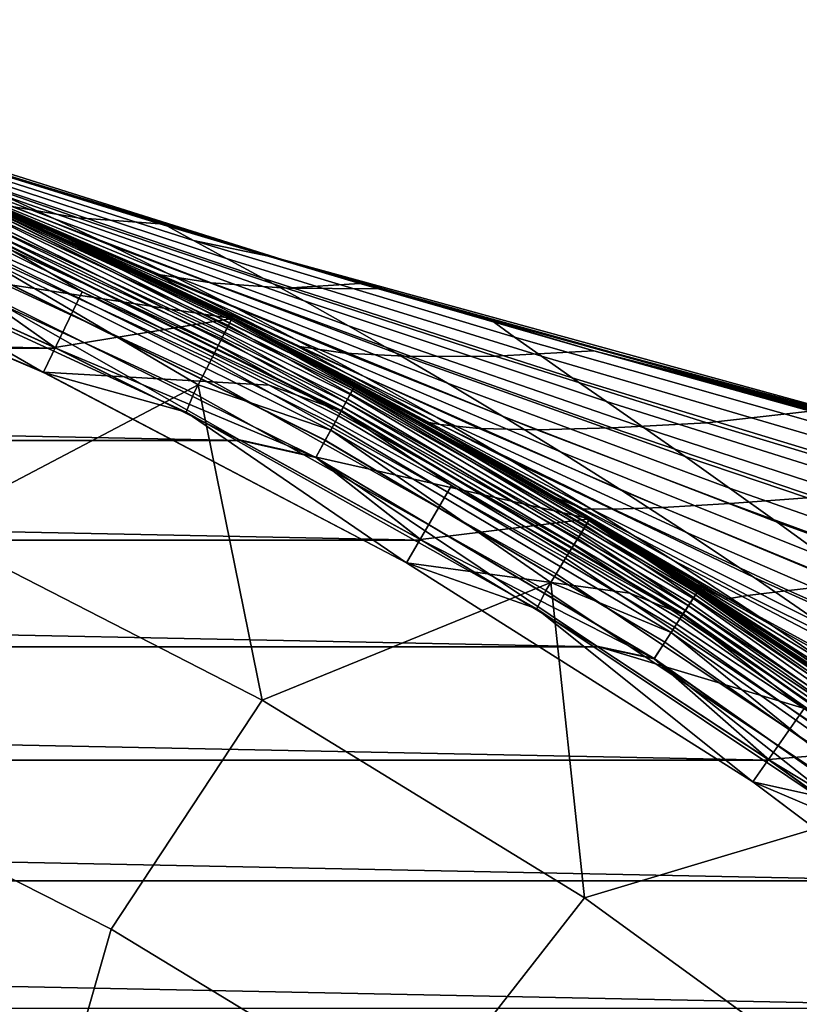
# Model space of a CAD drawing. Header units: metres. Extents: x -25 to 167, y -25 to 25.
# Tile 75 of 135: x 10.33 to 14.07, y 18.99 to 23.7. Entities that reach past the tile are written whole.
import ezdxf

# ---------------------------------------------------------------- set-up
doc = ezdxf.new("R2010")
doc.units = ezdxf.units.M
doc.layers.add('solid_12_061_372_XXX', color=7, linetype='CONTINUOUS')

msp = doc.modelspace()

# ---------------------------------------------------------------- linework, layer by layer
at = {"layer": 'solid_12_061_372_XXX'}
for points in [[(11.589143, 22.557209, 56.962173), (7.943431, 23.70447, 55.916973), (7.942573, 23.704758, 63.38419), (9.991951, 23.041945, 71.382515)], [(9.462195, 23.20849, 56.343185), (7.943431, 23.70447, 55.916973), (11.589143, 22.557209, 56.962173)], [(10.255836, 22.863947, 48.791027), (10.500285, 22.751442, 47.013058), (9.080072, 23.292751, 46.601227), (8.857571, 23.378269, 48.083965)], [(10.762718, 22.626934, 45.279282), (9.315799, 23.19948, 45.143978), (9.080072, 23.292751, 46.601227), (10.500285, 22.751442, 47.013058)], [(10.611513, 22.756182, 72.897774), (9.617282, 23.104759, 72.658722), (9.164354, 23.259722, 73.508316), (10.295562, 22.809858, 74.127754)], [(11.042755, 22.489742, 43.589691), (9.564843, 23.097918, 43.710884), (9.315799, 23.19948, 45.143978), (10.762718, 22.626934, 45.279282)], [(9.462195, 23.20849, 56.343185), (11.589143, 22.557209, 56.962173), (11.023142, 22.725513, 56.78355)], [(9.462195, 23.20849, 56.343185), (11.023142, 22.725513, 56.78355), (11.164761, 22.648603, 54.895077), (9.634177, 23.136204, 54.390141)], [(9.60406, 22.539095), (8.689127, 22.90707), (9.567097, 23.096985), (11.349804, 22.275143)], [(11.34897, 22.27359, 100.201744), (9.566419, 23.09536, 100.201744), (9.524645, 22.994547, 112.706161), (11.29941, 22.176371, 112.706161)], [(9.563453, 23.088219, 99.09697), (11.345453, 22.266705, 99.09697), (11.349764, 22.275162, 99), (9.567086, 23.096989, 99)], [(11.340018, 22.339191, 41.944283), (9.827353, 22.987455, 42.300751), (9.564843, 23.097918, 43.710884), (11.042755, 22.489742, 43.589691)], [(10.223363, 22.805111, 100.149643), (9.566419, 23.09536, 100.201744), (11.34897, 22.27359, 100.201744)], [(9.567086, 23.096989, 99), (11.349764, 22.275162, 99), (10.40833, 22.730303, 76.041977), (9.784621, 23.005676, 74.792435)], [(11.349763, 22.275164, -99.5), (9.567086, 23.096989, -99.5), (9.567086, 23.096989, -0.5), (11.349763, 22.275164, -0.5)], [(10.222833, 22.803928, -0.403033), (11.349763, 22.275164, -0.5), (9.567086, 23.096989, -0.5)], [(10.222786, 22.803823, -99.597542), (9.567086, 23.096989, -99.5), (11.349763, 22.275164, -99.5)], [(11.690873, 22.098043, 34.278442), (11.349804, 22.275143), (9.567097, 23.096985), (11.344892, 22.277645, 35.564861)], [(11.013797, 22.443178, 36.871738), (11.344892, 22.277645, 35.564861), (9.567097, 23.096985)], [(10.696624, 22.596067, 38.198689), (11.013797, 22.443178, 36.871738), (9.567097, 23.096985)], [(10.393106, 22.737267, 39.545624), (10.696624, 22.596067, 38.198689), (9.567097, 23.096985)], [(10.103414, 22.867466, 40.91264), (10.393106, 22.737267, 39.545624), (9.567097, 23.096985)], [(9.617282, 23.104759, 72.658722), (10.611513, 22.756182, 72.897774), (11.003919, 22.728037, 71.72876), (9.963392, 23.049208, 71.42881)], [(9.634177, 23.136204, 54.390141), (11.164761, 22.648603, 54.895077), (11.323208, 22.562424, 53.048645), (9.822404, 23.055649, 52.479565)], [(11.332569, 22.241419, 99.190887), (9.552592, 23.061998, 99.190887), (9.534923, 23.019339, 99.277458), (11.311605, 22.200277, 99.277458)], [(11.345453, 22.266705, 99.09697), (9.563453, 23.088219, 99.09697), (9.552592, 23.061998, 99.190887), (11.332569, 22.241419, 99.190887)], [(9.822404, 23.055649, 52.479565), (11.323208, 22.562424, 53.048645), (11.49988, 22.465872, 51.245197), (10.02975, 22.965122, 50.613194)], [(9.963392, 23.049208, 71.42881), (11.003919, 22.728037, 71.72876), (9.991951, 23.041945, 71.382515)], [(11.311605, 22.200277, 99.277458), (9.534923, 23.019339, 99.277458), (9.511123, 22.961882, 99.353348), (11.283372, 22.144863, 99.353348)], [(10.977212, 22.489054, 75.548172), (9.784621, 23.005676, 74.792435), (10.40833, 22.730303, 76.041977)], [(11.249435, 22.444542, 74.309029), (10.295562, 22.809858, 74.127754), (9.784621, 23.005676, 74.792435), (10.977212, 22.489054, 75.548172)], [(11.960588, 22.442415, 72.004265), (12.061365, 22.42013, 71.917885), (11.589143, 22.557209, 56.962173), (9.991951, 23.041945, 71.382515)], [(11.003919, 22.728037, 71.72876), (11.960588, 22.442415, 72.004265), (9.991951, 23.041945, 71.382515)], [(11.283372, 22.144863, 99.353348), (9.511123, 22.961882, 99.353348), (9.48211, 22.89184, 99.415627), (11.248953, 22.077314, 99.415627)], [(10.174326, 22.695724, 112.919861), (11.29941, 22.176371, 112.706161), (9.524645, 22.994547, 112.706161)], [(11.340018, 22.339191, 41.944283), (10.103414, 22.867466, 40.91264), (9.827353, 22.987455, 42.300751)], [(10.02975, 22.965122, 50.613194), (11.49988, 22.465872, 51.245197), (11.69441, 22.358368, 49.48473), (10.255836, 22.863947, 48.791027)], [(11.248953, 22.077314, 99.415627), (9.48211, 22.89184, 99.415627), (9.449002, 22.811909, 99.461899), (11.209676, 22.000227, 99.461899)], [(11.340018, 22.339191, 41.944283), (11.654128, 22.174603, 40.343048), (10.393106, 22.737267, 39.545624), (10.103414, 22.867466, 40.91264)], [(10.255836, 22.863947, 48.791027), (11.69441, 22.358368, 49.48473), (11.906432, 22.239334, 47.767239), (10.500285, 22.751442, 47.013058)], [(10.447326, 22.016775, 100), (8.640463, 22.787071, 100), (9.719328, 22.813776, 100), (10.632118, 22.402784, 100)], [(11.209676, 22.000227, 99.461899), (9.449002, 22.811909, 99.461899), (9.413073, 22.725168, 99.490395), (11.167052, 21.916573, 99.490395)], [(10.165392, 22.675795, 100.006836), (10.632118, 22.402784, 100), (9.719328, 22.813776, 100)], [(8.640463, 22.787071, 100), (10.447326, 22.016775, 100), (10.447506, 22.016687, 99.5), (8.640592, 22.787025, 99.5)], [(8.640592, 22.787025, 99.5), (10.447506, 22.016687, 99.5), (9.381563, 22.632635, 99.5)], [(10.123266, 22.581825, 113.330261), (9.43014, 22.766394, 113.5177), (9.884438, 21.27244, 115.189415), (11.187297, 21.956335, 113.5177)], [(11.902688, 21.888683, -99.777946), (10.192201, 22.735598, -99.777946), (10.211131, 22.777826, -99.691429), (11.924795, 21.929337, -99.691429)], [(11.924903, 21.929535, -0.309112), (10.211224, 22.778032, -0.309112), (10.192335, 22.735897, -0.222541), (11.902844, 21.888969, -0.222541)], [(11.914433, 21.91028, 100.05912), (10.202258, 22.758032, 100.05912), (10.215264, 22.787045, 100.100967), (11.929622, 21.938211, 100.100967)], [(11.924795, 21.929337, -99.691429), (10.211131, 22.777826, -99.691429), (10.222786, 22.803823, -99.597542), (11.938406, 21.954367, -99.597542)], [(11.93846, 21.954466, -0.403033), (10.222833, 22.803928, -0.403033), (10.211224, 22.778032, -0.309112), (11.924903, 21.929535, -0.309112)], [(11.929622, 21.938211, 100.100967), (10.215264, 22.787045, 100.100967), (10.223363, 22.805111, 100.149643), (11.93908, 21.955606, 100.149643)], [(11.938406, 21.954367, -99.597542), (10.222786, 22.803823, -99.597542), (11.349763, 22.275164, -99.5)], [(11.93846, 21.954466, -0.403033), (11.349763, 22.275164, -0.5), (10.222833, 22.803928, -0.403033)], [(11.93908, 21.955606, 100.149643), (10.223363, 22.805111, 100.149643), (11.34897, 22.27359, 100.201744)], [(10.295562, 22.809858, 74.127754), (11.249435, 22.444542, 74.309029), (11.608585, 22.419254, 73.133171), (10.611513, 22.756182, 72.897774)], [(9.413073, 22.725168, 99.490395), (9.381563, 22.632635, 99.5), (11.129488, 21.826233, 99.5), (11.167052, 21.916573, 99.490395)], [(11.87138, 21.831106, 100.006836), (10.165392, 22.675795, 100.006836), (10.185242, 22.720076, 100.027008), (11.894561, 21.873737, 100.027008)], [(11.872935, 21.833967, -99.85376), (10.166724, 22.678768, -99.85376), (10.192201, 22.735598, -99.777946), (11.902688, 21.888683, -99.777946)], [(11.902844, 21.888969, -0.222541), (10.192335, 22.735897, -0.222541), (10.166894, 22.679148, -0.146655), (11.873135, 21.834333, -0.146655)], [(11.894561, 21.873737, 100.027008), (10.185242, 22.720076, 100.027008), (10.202258, 22.758032, 100.05912), (11.914433, 21.91028, 100.05912)], [(11.984706, 21.995298, 38.785984), (10.696624, 22.596067, 38.198689), (10.393106, 22.737267, 39.545624), (11.654128, 22.174603, 40.343048)], [(11.349764, 22.275162, 99), (11.032926, 22.433781, 77.252892), (10.40833, 22.730303, 76.041977)], [(10.977212, 22.489054, 75.548172), (10.40833, 22.730303, 76.041977), (11.032926, 22.433781, 77.252892), (11.660979, 22.141554, 76.919975)], [(10.500285, 22.751442, 47.013058), (11.906432, 22.239334, 47.767239), (12.13558, 22.108191, 46.092724), (10.762718, 22.626934, 45.279282)], [(10.611513, 22.756182, 72.897774), (11.608585, 22.419254, 73.133171), (11.960588, 22.442415, 72.004265), (11.003919, 22.728037, 71.72876)], [(11.023142, 22.725513, 56.78355), (11.589143, 22.557209, 56.962173), (11.561659, 22.565125, 56.936054)], [(11.164761, 22.648603, 54.895077), (11.023142, 22.725513, 56.78355), (11.561659, 22.565125, 56.936054)], [(11.836683, 21.767302, -99.915955), (10.135681, 22.60952, -99.915955), (10.166724, 22.678768, -99.85376), (11.872935, 21.833967, -99.85376)], [(11.873135, 21.834333, -0.146655), (10.166894, 22.679148, -0.146655), (10.135881, 22.609968, -0.084374), (11.836917, 21.767731, -0.084374)], [(11.881813, 21.850294, 112.919861), (10.174326, 22.695724, 112.919861), (10.154828, 22.652231, 113.129547), (11.859043, 21.80842, 113.129547)], [(11.87138, 21.831106, 100.006836), (10.632118, 22.402784, 100), (10.165392, 22.675795, 100.006836)], [(11.881813, 21.850294, 112.919861), (11.29941, 22.176371, 112.706161), (10.174326, 22.695724, 112.919861)], [(10.447506, 22.016687, 99.5), (11.129488, 21.826233, 99.5), (9.381563, 22.632635, 99.5)], [(11.859043, 21.80842, 113.129547), (10.154828, 22.652231, 113.129547), (10.123266, 22.581825, 113.330261), (11.822184, 21.740639, 113.330261)], [(10.762718, 22.626934, 45.279282), (12.13558, 22.108191, 46.092724), (12.381487, 21.964359, 44.461174), (11.042755, 22.489742, 43.589691)], [(11.561659, 22.565125, 56.936054), (12.589005, 22.26795, 57.227715), (12.702215, 22.185492, 55.40498), (11.164761, 22.648603, 54.895077)], [(11.164761, 22.648603, 54.895077), (12.702215, 22.185492, 55.40498), (12.83136, 22.09337, 53.623363), (11.323208, 22.562424, 53.048645)], [(11.795326, 21.691248, -99.962128), (10.100268, 22.530525, -99.962128), (10.135681, 22.60952, -99.915955), (11.836683, 21.767302, -99.915955)], [(11.836917, 21.767731, -0.084374), (10.135881, 22.609968, -0.084374), (10.100491, 22.531021, -0.038098), (11.795587, 21.691727, -0.038098)], [(11.822184, 21.740639, 113.330261), (10.123266, 22.581825, 113.330261), (11.187297, 21.956335, 113.5177)], [(12.331373, 21.800604, 37.273083), (11.013797, 22.443178, 36.871738), (10.696624, 22.596067, 38.198689), (11.984706, 21.995298, 38.785984)], [(-10.505965, 22.13295, -100), (-9.608358, 22.537264, -100), (10.505964, 22.13295, -100)], [(-9.608358, 22.537264, -100), (9.608358, 22.537264, -100), (10.505964, 22.13295, -100)], [(10.501328, 22.135149), (9.60406, 22.539095), (11.349804, 22.275143)], [(10.062084, 22.445349, -0.009607), (9.60406, 22.539095), (10.501328, 22.135149)], [(10.061848, 22.444822, -99.990509), (10.505964, 22.13295, -100), (9.608358, 22.537264, -100)], [(11.750459, 21.608738, -99.990509), (10.061848, 22.444822, -99.990509), (10.100268, 22.530525, -99.962128), (11.795326, 21.691248, -99.962128)], [(11.795587, 21.691727, -0.038098), (10.100491, 22.531021, -0.038098), (10.062084, 22.445349, -0.009607), (11.750735, 21.609245, -0.009607)], [(11.323208, 22.562424, 53.048645), (12.83136, 22.09337, 53.623363), (12.977905, 21.990582, 51.883507), (11.49988, 22.465872, 51.245197)], [(11.561659, 22.565125, 56.936054), (11.589143, 22.557209, 56.962173), (12.589005, 22.26795, 57.227715)], [(15.295019, 21.540649, 58.037403), (11.589143, 22.557209, 56.962173), (12.061365, 22.42013, 71.917885), (14.143247, 21.841734, 72.453468)], [(12.589005, 22.26795, 57.227715), (11.589143, 22.557209, 56.962173), (15.295019, 21.540649, 58.037403)], [(10.977212, 22.489054, 75.548172), (11.890194, 22.10873, 75.673187), (12.207162, 22.091904, 74.485123), (11.249435, 22.444542, 74.309029)], [(10.977212, 22.489054, 75.548172), (11.660979, 22.141554, 76.919975), (11.890194, 22.10873, 75.673187)], [(11.042755, 22.489742, 43.589691), (12.381487, 21.964359, 44.461174), (12.643787, 21.807259, 42.872581), (11.340018, 22.339191, 41.944283)], [(11.750459, 21.608738, -99.990509), (10.505964, 22.13295, -100), (10.061848, 22.444822, -99.990509)], [(10.062084, 22.445349, -0.009607), (10.501328, 22.135149), (11.384912, 21.693634)], [(11.750735, 21.609245, -0.009607), (10.062084, 22.445349, -0.009607), (11.384912, 21.693634)], [(12.693718, 21.589815, 35.804344), (11.344892, 22.277645, 35.564861), (11.013797, 22.443178, 36.871738), (12.331373, 21.800604, 37.273083)], [(11.249435, 22.444542, 74.309029), (12.207162, 22.091904, 74.485123), (12.609401, 22.093735, 73.366417), (11.608585, 22.419254, 73.133171)], [(11.49988, 22.465872, 51.245197), (12.977905, 21.990582, 51.883507), (13.141501, 21.87664, 50.185402), (11.69441, 22.358368, 49.48473)], [(11.608585, 22.419254, 73.133171), (12.049928, 22.416216, 72.029938), (11.960588, 22.442415, 72.004265)], [(11.960588, 22.442415, 72.004265), (12.049928, 22.416216, 72.029938), (12.061365, 22.42013, 71.917885)], [(10.447326, 22.016775, 100), (10.632118, 22.402784, 100), (11.527278, 21.955898, 100)], [(11.87138, 21.831106, 100.006836), (11.527278, 21.955898, 100), (10.632118, 22.402784, 100)], [(11.349764, 22.275162, 99), (11.655815, 22.116554, 78.42205), (11.032926, 22.433781, 77.252892)], [(11.660979, 22.141554, 76.919975), (11.032926, 22.433781, 77.252892), (11.655815, 22.116554, 78.42205), (12.345609, 21.766567, 78.243187)], [(11.608585, 22.419254, 73.133171), (12.609401, 22.093735, 73.366417), (13.081017, 22.119556, 72.326126), (12.049928, 22.416216, 72.029938)], [(12.049928, 22.416216, 72.029938), (13.081017, 22.119556, 72.326126), (12.061365, 22.42013, 71.917885)], [(13.081017, 22.119556, 72.326126), (14.143247, 21.841734, 72.453468), (12.061365, 22.42013, 71.917885)], [(11.69441, 22.358368, 49.48473), (13.141501, 21.87664, 50.185402), (13.321798, 21.751053, 48.529037), (11.906432, 22.239334, 47.767239)], [(11.340018, 22.339191, 41.944283), (12.643787, 21.807259, 42.872581), (12.922114, 21.636312, 41.32695), (11.654128, 22.174603, 40.343048)], [(11.384912, 21.693634), (10.501328, 22.135149), (11.349804, 22.275143), (13.062531, 21.315962)], [(13.061553, 21.314497, 100.201744), (11.34897, 22.27359, 100.201744), (11.29941, 22.176371, 112.706161), (13.004515, 21.221466, 112.706161)], [(13.057504, 21.307911, 99.09697), (11.345453, 22.266705, 99.09697), (11.332569, 22.241419, 99.190887), (13.042676, 21.283712, 99.190887)], [(13.071042, 21.362047, 34.379772), (11.690873, 22.098043, 34.278442), (11.344892, 22.277645, 35.564861), (12.693718, 21.589815, 35.804344)], [(11.345453, 22.266705, 99.09697), (13.057504, 21.307911, 99.09697), (13.062466, 21.316004, 99), (11.349764, 22.275162, 99)], [(11.93908, 21.955606, 100.149643), (11.34897, 22.27359, 100.201744), (13.061553, 21.314497, 100.201744)], [(13.062464, 21.316004, -99.5), (11.349763, 22.275164, -99.5), (11.349763, 22.275164, -0.5), (13.062464, 21.316004, -0.5)], [(11.93846, 21.954466, -0.403033), (13.062464, 21.316004, -0.5), (11.349763, 22.275164, -0.5)], [(11.938406, 21.954367, -99.597542), (11.349763, 22.275164, -99.5), (13.062464, 21.316004, -99.5)], [(11.349764, 22.275162, 99), (13.062466, 21.316004, 99), (12.274475, 21.779285, 79.546761), (11.655815, 22.116554, 78.42205)], [(13.22436, 21.215944, 29.364616), (13.062531, 21.315962), (11.349804, 22.275143), (12.82121, 21.461979, 30.551424)], [(12.429828, 21.690998, 31.769653), (12.82121, 21.461979, 30.551424), (11.349804, 22.275143)], [(12.05272, 21.902784, 33.012783), (12.429828, 21.690998, 31.769653), (11.349804, 22.275143)], [(11.690873, 22.098043, 34.278442), (12.05272, 21.902784, 33.012783), (11.349804, 22.275143)], [(12.589005, 22.26795, 57.227715), (15.295019, 21.540649, 58.037403), (14.161161, 21.835342, 57.675011)], [(12.589005, 22.26795, 57.227715), (14.161161, 21.835342, 57.675011), (14.24654, 21.746971, 55.918922), (12.702215, 22.185492, 55.40498)], [(13.01855, 21.244343, 99.277458), (11.311605, 22.200277, 99.277458), (11.283372, 22.144863, 99.353348), (12.986054, 21.191315, 99.353348)], [(13.042676, 21.283712, 99.190887), (11.332569, 22.241419, 99.190887), (11.311605, 22.200277, 99.277458), (13.01855, 21.244343, 99.277458)], [(11.906432, 22.239334, 47.767239), (13.321798, 21.751053, 48.529037), (13.518445, 21.613333, 46.91441), (12.13558, 22.108191, 46.092724)], [(11.881813, 21.850294, 112.919861), (13.004515, 21.221466, 112.706161), (11.29941, 22.176371, 112.706161)], [(11.654128, 22.174603, 40.343048), (12.922114, 21.636312, 41.32695), (13.216101, 21.450939, 39.824268), (11.984706, 21.995298, 38.785984)], [(12.702215, 22.185492, 55.40498), (14.24654, 21.746971, 55.918922), (14.347116, 21.648613, 54.202724), (12.83136, 22.09337, 53.623363)], [(-11.389866, 21.691034, -100), (-10.505965, 22.13295, -100), (11.389865, 21.691034, -100)], [(-10.505965, 22.13295, -100), (10.505964, 22.13295, -100), (11.389865, 21.691034, -100)], [(11.750459, 21.608738, -99.990509), (11.389865, 21.691034, -100), (10.505964, 22.13295, -100)], [(12.986054, 21.191315, 99.353348), (11.283372, 22.144863, 99.353348), (11.248953, 22.077314, 99.415627), (12.946443, 21.126675, 99.415627)], [(12.345609, 21.766567, 78.243187), (11.655815, 22.116554, 78.42205), (12.274475, 21.779285, 79.546761)], [(11.660979, 22.141554, 76.919975), (12.532627, 21.748034, 76.990273), (12.808142, 21.742054, 75.791634), (11.890194, 22.10873, 75.673187)], [(11.660979, 22.141554, 76.919975), (12.345609, 21.766567, 78.243187), (12.532627, 21.748034, 76.990273)], [(11.890194, 22.10873, 75.673187), (12.808142, 21.742054, 75.791634), (13.169908, 21.751637, 74.657799), (12.207162, 22.091904, 74.485123)], [(12.13558, 22.108191, 46.092724), (13.518445, 21.613333, 46.91441), (13.731092, 21.46299, 45.341507), (12.381487, 21.964359, 44.461174)], [(12.609401, 22.093735, 73.366417), (13.622397, 21.775299, 73.610649), (14.118519, 21.831308, 72.624962), (13.081017, 22.119556, 72.326126)], [(16.61965, 21.202354, 73.232788), (14.143247, 21.841734, 72.453468), (13.081017, 22.119556, 72.326126)], [(13.081017, 22.119556, 72.326126), (15.175613, 21.547817, 72.930107), (16.14517, 21.296965, 73.208626)], [(16.61965, 21.202354, 73.232788), (13.081017, 22.119556, 72.326126), (16.14517, 21.296965, 73.208626)], [(13.081017, 22.119556, 72.326126), (14.118519, 21.831308, 72.624962), (15.175613, 21.547817, 72.930107)], [(12.946443, 21.126675, 99.415627), (11.248953, 22.077314, 99.415627), (11.209676, 22.000227, 99.461899), (12.901238, 21.052908, 99.461899)], [(13.462502, 21.116314, 32.999378), (12.05272, 21.902784, 33.012783), (11.690873, 22.098043, 34.278442), (13.071042, 21.362047, 34.379772)], [(12.207162, 22.091904, 74.485123), (13.169908, 21.751637, 74.657799), (13.622397, 21.775299, 73.610649), (12.609401, 22.093735, 73.366417)], [(12.83136, 22.09337, 53.623363), (14.347116, 21.648613, 54.202724), (14.464331, 21.539392, 52.52705), (12.977905, 21.990582, 51.883507)], [(10.447326, 22.016775, 100), (12.184972, 21.105375, 100), (12.185139, 21.105278, 99.5), (10.447506, 22.016687, 99.5)], [(12.184972, 21.105375, 100), (10.447326, 22.016775, 100), (11.527278, 21.955898, 100), (12.400416, 21.475166, 100)], [(10.447506, 22.016687, 99.5), (12.185139, 21.105278, 99.5), (11.129488, 21.826233, 99.5)], [(12.901238, 21.052908, 99.461899), (11.209676, 22.000227, 99.461899), (11.167052, 21.916573, 99.490395), (12.852182, 20.972855, 99.490395)], [(11.984706, 21.995298, 38.785984), (13.216101, 21.450939, 39.824268), (13.525382, 21.250561, 38.364532), (12.331373, 21.800604, 37.273083)], [(12.381487, 21.964359, 44.461174), (13.731092, 21.46299, 45.341507), (13.959391, 21.299534, 43.810322), (12.643787, 21.807259, 42.872581)], [(12.977905, 21.990582, 51.883507), (14.464331, 21.539392, 52.52705), (14.597852, 21.418905, 50.891888), (13.141501, 21.87664, 50.185402)], [(11.187297, 21.956335, 113.5177), (9.884438, 21.27244, 115.189415), (11.494477, 20.447392, 115.189415)], [(11.167052, 21.916573, 99.490395), (11.129488, 21.826233, 99.5), (12.808784, 20.885044, 99.5), (12.852182, 20.972855, 99.490395)], [(11.822184, 21.740639, 113.330261), (11.187297, 21.956335, 113.5177), (11.494477, 20.447392, 115.189415), (12.875484, 21.010906, 113.5177)], [(11.87138, 21.831106, 100.006836), (12.400416, 21.475166, 100), (11.527278, 21.955898, 100)], [(13.543325, 20.913315, -99.777946), (11.902688, 21.888683, -99.777946), (11.924795, 21.929337, -99.691429), (13.56848, 20.952158, -99.691429)], [(13.568603, 20.952347, -0.309112), (11.924903, 21.929535, -0.309112), (11.902844, 21.888969, -0.222541), (13.543504, 20.913589, -0.222541)], [(13.556689, 20.93395, 100.05912), (11.914433, 21.91028, 100.05912), (11.929622, 21.938211, 100.100967), (13.573972, 20.960638, 100.100967)], [(13.56848, 20.952158, -99.691429), (11.924795, 21.929337, -99.691429), (11.938406, 21.954367, -99.597542), (13.583966, 20.976072, -99.597542)], [(13.584029, 20.976168, -0.403033), (11.93846, 21.954466, -0.403033), (11.924903, 21.929535, -0.309112), (13.568603, 20.952347, -0.309112)], [(13.573972, 20.960638, 100.100967), (11.929622, 21.938211, 100.100967), (11.93908, 21.955606, 100.149643), (13.584733, 20.977255, 100.149643)], [(13.583966, 20.976072, -99.597542), (11.938406, 21.954367, -99.597542), (13.062464, 21.316004, -99.5)], [(13.584029, 20.976168, -0.403033), (13.062464, 21.316004, -0.5), (11.93846, 21.954466, -0.403033)], [(13.584733, 20.977255, 100.149643), (11.93908, 21.955606, 100.149643), (13.061553, 21.314497, 100.201744)], [(13.507702, 20.858305, 100.006836), (11.87138, 21.831106, 100.006836), (11.894561, 21.873737, 100.027008), (13.534079, 20.899036, 100.027008)], [(13.509472, 20.861038, -99.85376), (11.872935, 21.833967, -99.85376), (11.902688, 21.888683, -99.777946), (13.543325, 20.913315, -99.777946)], [(13.543504, 20.913589, -0.222541), (11.902844, 21.888969, -0.222541), (11.873135, 21.834333, -0.146655), (13.509698, 20.861387, -0.146655)], [(13.534079, 20.899036, 100.027008), (11.894561, 21.873737, 100.027008), (11.914433, 21.91028, 100.05912), (13.556689, 20.93395, 100.05912)], [(13.867251, 20.851635, 31.663176), (12.429828, 21.690998, 31.769653), (12.05272, 21.902784, 33.012783), (13.462502, 21.116314, 32.999378)], [(13.141501, 21.87664, 50.185402), (14.597852, 21.418905, 50.891888), (14.74735, 21.286741, 49.297218), (13.321798, 21.751053, 48.529037)], [(12.185139, 21.105278, 99.5), (12.808784, 20.885044, 99.5), (11.129488, 21.826233, 99.5)], [(13.468223, 20.797342, -99.915955), (11.836683, 21.767302, -99.915955), (11.872935, 21.833967, -99.85376), (13.509472, 20.861038, -99.85376)], [(13.509698, 20.861387, -0.146655), (11.873135, 21.834333, -0.146655), (11.836917, 21.767731, -0.084374), (13.468489, 20.797752, -0.084374)], [(13.519573, 20.876637, 112.919861), (11.881813, 21.850294, 112.919861), (11.859043, 21.80842, 113.129547), (13.493665, 20.83663, 113.129547)], [(13.507702, 20.858305, 100.006836), (12.400416, 21.475166, 100), (11.87138, 21.831106, 100.006836)], [(13.519573, 20.876637, 112.919861), (13.004515, 21.221466, 112.706161), (11.881813, 21.850294, 112.919861)], [(13.622397, 21.775299, 73.610649), (14.632392, 21.470346, 73.848709), (15.175613, 21.547817, 72.930107), (14.118519, 21.831308, 72.624962)], [(13.493665, 20.83663, 113.129547), (11.859043, 21.80842, 113.129547), (11.822184, 21.740639, 113.330261), (13.451725, 20.771868, 113.330261)], [(13.062466, 21.316004, 99), (12.886178, 21.423035, 80.62426), (12.274475, 21.779285, 79.546761)], [(13.029846, 21.363304, 79.517807), (12.274475, 21.779285, 79.546761), (12.886178, 21.423035, 80.62426)], [(13.175571, 21.361744, 78.260292), (12.345609, 21.766567, 78.243187), (12.274475, 21.779285, 79.546761), (13.029846, 21.363304, 79.517807)], [(12.331373, 21.800604, 37.273083), (13.525382, 21.250561, 38.364532), (13.849559, 21.034578, 36.947742), (12.693718, 21.589815, 35.804344)], [(12.643787, 21.807259, 42.872581), (13.959391, 21.299534, 43.810322), (14.202988, 21.122477, 42.320847), (12.922114, 21.636312, 41.32695)], [(13.169908, 21.751637, 74.657799), (14.146045, 21.419289, 74.839508), (14.632392, 21.470346, 73.848709), (13.622397, 21.775299, 73.610649)], [(13.421165, 20.724678, -99.962128), (11.795326, 21.691248, -99.962128), (11.836683, 21.767302, -99.915955), (13.468223, 20.797342, -99.915955)], [(13.468489, 20.797752, -0.084374), (11.836917, 21.767731, -0.084374), (11.795587, 21.691727, -0.038098), (13.421461, 20.725134, -0.038098)], [(13.451725, 20.771868, 113.330261), (11.822184, 21.740639, 113.330261), (12.875484, 21.010906, 113.5177)], [(12.345609, 21.766567, 78.243187), (13.175571, 21.361744, 78.260292), (13.410454, 21.369064, 77.052734), (12.532627, 21.748034, 76.990273)], [(12.532627, 21.748034, 76.990273), (13.410454, 21.369064, 77.052734), (13.732462, 21.388657, 75.905502), (12.808142, 21.742054, 75.791634)], [(12.808142, 21.742054, 75.791634), (13.732462, 21.388657, 75.905502), (14.146045, 21.419289, 74.839508), (13.169908, 21.751637, 74.657799)], [(13.321798, 21.751053, 48.529037), (14.74735, 21.286741, 49.297218), (14.912492, 21.142494, 47.743027), (13.518445, 21.613333, 46.91441)], [(-12.256263, 21.213615, -100), (-11.389866, 21.691034, -100), (12.256263, 21.213615, -100)], [(-11.389866, 21.691034, -100), (11.389865, 21.691034, -100), (12.256263, 21.213615, -100)], [(12.251018, 21.216644), (11.384912, 21.693634), (13.062531, 21.315962)], [(11.750735, 21.609245, -0.009607), (11.384912, 21.693634), (12.251018, 21.216644)], [(11.750459, 21.608738, -99.990509), (12.256263, 21.213615, -100), (11.389865, 21.691034, -100)], [(13.370113, 20.645844, -99.990509), (11.750459, 21.608738, -99.990509), (11.795326, 21.691248, -99.962128), (13.421165, 20.724678, -99.962128)], [(13.421461, 20.725134, -0.038098), (11.795587, 21.691727, -0.038098), (11.750735, 21.609245, -0.009607), (13.370427, 20.64633, -0.009607)], [(13.867251, 20.851635, 31.663176), (12.82121, 21.461979, 30.551424), (12.429828, 21.690998, 31.769653)], [(12.922114, 21.636312, 41.32695), (14.202988, 21.122477, 42.320847), (14.461535, 20.93133, 40.87307), (13.216101, 21.450939, 39.824268)], [(13.370113, 20.645844, -99.990509), (12.256263, 21.213615, -100), (11.750459, 21.608738, -99.990509)], [(11.750735, 21.609245, -0.009607), (12.251018, 21.216644), (13.095434, 20.706457)], [(13.370427, 20.64633, -0.009607), (11.750735, 21.609245, -0.009607), (13.095434, 20.706457)], [(12.693718, 21.589815, 35.804344), (13.849559, 21.034578, 36.947742), (14.187973, 20.802214, 35.573898), (13.071042, 21.362047, 34.379772)], [(13.518445, 21.613333, 46.91441), (14.912492, 21.142494, 47.743027), (15.09295, 20.985754, 46.229298), (13.731092, 21.46299, 45.341507)], [(12.184972, 21.105375, 100), (12.400416, 21.475166, 100), (13.25325, 20.959269, 100)], [(13.507702, 20.858305, 100.006836), (13.25325, 20.959269, 100), (12.400416, 21.475166, 100)], [(14.284447, 20.56702, 30.371176), (13.22436, 21.215944, 29.364616), (12.82121, 21.461979, 30.551424), (13.867251, 20.851635, 31.663176)], [(13.216101, 21.450939, 39.824268), (14.461535, 20.93133, 40.87307), (14.734681, 20.725601, 39.466988), (13.525382, 21.250561, 38.364532)], [(13.731092, 21.46299, 45.341507), (15.09295, 20.985754, 46.229298), (15.288391, 20.816116, 44.75602), (13.959391, 21.299534, 43.810322)], [(13.062466, 21.316004, 99), (13.487469, 21.04966, 81.651627), (12.886178, 21.423035, 80.62426)], [(13.712439, 20.930973, 80.743843), (12.886178, 21.423035, 80.62426), (13.487469, 21.04966, 81.651627)], [(13.817867, 20.94915, 79.483269), (13.029846, 21.363304, 79.517807), (12.886178, 21.423035, 80.62426), (13.712439, 20.930973, 80.743843)], [(13.732462, 21.388657, 75.905502), (14.67144, 21.043966, 76.026619), (15.121443, 21.101349, 75.01503), (14.146045, 21.419289, 74.839508)], [(13.029846, 21.363304, 79.517807), (13.817867, 20.94915, 79.483269), (14.013025, 20.972296, 78.268456), (13.175571, 21.361744, 78.260292)], [(13.071042, 21.362047, 34.379772), (14.187973, 20.802214, 35.573898), (14.539831, 20.552599, 34.243011), (13.462502, 21.116314, 32.999378)], [(13.175571, 21.361744, 78.260292), (14.013025, 20.972296, 78.268456), (14.296083, 21.004213, 77.109589), (13.410454, 21.369064, 77.052734)], [(13.410454, 21.369064, 77.052734), (14.296083, 21.004213, 77.109589), (14.67144, 21.043966, 76.026619), (13.732462, 21.388657, 75.905502)], [(13.095434, 20.706457), (12.251018, 21.216644), (13.062531, 21.315962), (14.694649, 20.225409)], [(14.693605, 20.223993, 100.201744), (13.061553, 21.314497, 100.201744), (13.004515, 21.221466, 112.706161), (14.629449, 20.135721, 112.706161)], [(14.689052, 20.217745, 99.09697), (13.057504, 21.307911, 99.09697), (13.042676, 21.283712, 99.190887), (14.67237, 20.194786, 99.190887)], [(13.057504, 21.307911, 99.09697), (14.689052, 20.217745, 99.09697), (14.694633, 20.225424, 99), (13.062466, 21.316004, 99)], [(13.584733, 20.977255, 100.149643), (13.061553, 21.314497, 100.201744), (14.693605, 20.223993, 100.201744)], [(14.694632, 20.225426, -99.5), (13.062464, 21.316004, -99.5), (13.062464, 21.316004, -0.5), (14.694632, 20.225426, -0.5)], [(13.584029, 20.976168, -0.403033), (14.694632, 20.225426, -0.5), (13.062464, 21.316004, -0.5)], [(13.583966, 20.976072, -99.597542), (13.062464, 21.316004, -99.5), (14.694632, 20.225426, -99.5)], [(13.062466, 21.316004, 99), (14.694633, 20.225424, 99), (14.075356, 20.661179, 82.626938), (13.487469, 21.04966, 81.651627)], [(14.902493, 20.072762, 25.027924), (14.694649, 20.225409), (13.062531, 21.315962), (14.478211, 20.380907, 26.042355)], [(14.055201, 20.674896, 27.105349), (14.478211, 20.380907, 26.042355), (13.062531, 21.315962)], [(13.636467, 20.953444, 28.214453), (14.055201, 20.674896, 27.105349), (13.062531, 21.315962)], [(13.22436, 21.215944, 29.364616), (13.636467, 20.953444, 28.214453), (13.062531, 21.315962)], [(11.494477, 20.447392, 115.189415), (9.884438, 21.27244, 115.189415), (9.250471, 20.122822, 116.787193), (10.770756, 19.351744, 116.787193)], [(14.67237, 20.194786, 99.190887), (13.042676, 21.283712, 99.190887), (13.01855, 21.244343, 99.277458), (14.645229, 20.157429, 99.277458)], [(13.959391, 21.299534, 43.810322), (15.288391, 20.816116, 44.75602), (15.498486, 20.633171, 43.32317), (14.202988, 21.122477, 42.320847)], [(-13.100945, 20.702972, -100), (-12.256263, 21.213615, -100), (13.100945, 20.702972, -100)], [(-12.256263, 21.213615, -100), (12.256263, 21.213615, -100), (13.100945, 20.702972, -100)], [(13.370113, 20.645844, -99.990509), (13.100945, 20.702972, -100), (12.256263, 21.213615, -100)], [(14.645229, 20.157429, 99.277458), (13.01855, 21.244343, 99.277458), (12.986054, 21.191315, 99.353348), (14.608674, 20.107115, 99.353348)], [(13.519573, 20.876637, 112.919861), (14.629449, 20.135721, 112.706161), (13.004515, 21.221466, 112.706161)], [(14.713242, 20.26149, 29.123392), (13.636467, 20.953444, 28.214453), (13.22436, 21.215944, 29.364616), (14.284447, 20.56702, 30.371176)], [(13.525382, 21.250561, 38.364532), (14.734681, 20.725601, 39.466988), (15.022048, 20.504784, 38.102585), (13.849559, 21.034578, 36.947742)], [(14.608674, 20.107115, 99.353348), (12.986054, 21.191315, 99.353348), (12.946443, 21.126675, 99.415627), (14.564113, 20.045782, 99.415627)], [(14.564113, 20.045782, 99.415627), (12.946443, 21.126675, 99.415627), (12.901238, 21.052908, 99.461899), (14.51326, 19.975788, 99.461899)], [(13.462502, 21.116314, 32.999378), (14.539831, 20.552599, 34.243011), (14.904339, 20.284866, 32.955093), (13.867251, 20.851635, 31.663176)], [(12.184972, 21.105375, 100), (13.843209, 20.05617, 100), (13.843257, 20.05615, 99.5), (12.185139, 21.105278, 99.5)], [(13.843209, 20.05617, 100), (12.184972, 21.105375, 100), (13.25325, 20.959269, 100), (14.087777, 20.407381, 100)], [(12.185139, 21.105278, 99.5), (13.843257, 20.05615, 99.5), (12.808784, 20.885044, 99.5)], [(14.51326, 19.975788, 99.461899), (12.901238, 21.052908, 99.461899), (12.852182, 20.972855, 99.490395), (14.458075, 19.899832, 99.490395)], [(14.392131, 20.468786, 81.921303), (13.487469, 21.04966, 81.651627), (14.075356, 20.661179, 82.626938)], [(14.458351, 20.509542, 80.659225), (13.712439, 20.930973, 80.743843), (13.487469, 21.04966, 81.651627), (14.392131, 20.468786, 81.921303)], [(13.849559, 21.034578, 36.947742), (15.022048, 20.504784, 38.102585), (15.323014, 20.2682, 36.779869), (14.187973, 20.802214, 35.573898)], [(12.875484, 21.010906, 113.5177), (11.494477, 20.447392, 115.189415), (13.036143, 19.500713, 115.189415)], [(13.451725, 20.771868, 113.330261), (12.875484, 21.010906, 113.5177), (13.036143, 19.500713, 115.189415), (14.484294, 19.935934, 113.5177)], [(15.13254, 19.852022, -99.691429), (13.56848, 20.952158, -99.691429), (13.583966, 20.976072, -99.597542), (15.149811, 19.874681, -99.597542)], [(15.14988, 19.874773, -0.403033), (13.584029, 20.976168, -0.403033), (13.568603, 20.952347, -0.309112), (15.132676, 19.852201, -0.309112)], [(15.138664, 19.860058, 100.100967), (13.573972, 20.960638, 100.100967), (13.584733, 20.977255, 100.149643), (15.150666, 19.875803, 100.149643)], [(15.149811, 19.874681, -99.597542), (13.583966, 20.976072, -99.597542), (14.694632, 20.225426, -99.5)], [(15.14988, 19.874773, -0.403033), (14.694632, 20.225426, -0.5), (13.584029, 20.976168, -0.403033)], [(15.150666, 19.875803, 100.149643), (13.584733, 20.977255, 100.149643), (14.693605, 20.223993, 100.201744)], [(14.013025, 20.972296, 78.268456), (14.85979, 20.597729, 78.270081), (15.197689, 20.648808, 77.172043), (14.296083, 21.004213, 77.109589)], [(12.852182, 20.972855, 99.490395), (12.808784, 20.885044, 99.5), (14.408979, 19.814924, 99.5), (14.458075, 19.899832, 99.490395)], [(13.507702, 20.858305, 100.006836), (14.087777, 20.407381, 100), (13.25325, 20.959269, 100)], [(15.094172, 19.801689, 100.027008), (13.534079, 20.899036, 100.027008), (13.556689, 20.93395, 100.05912), (15.119389, 19.834772, 100.05912)], [(15.104486, 19.81522, -99.777946), (13.543325, 20.913315, -99.777946), (13.56848, 20.952158, -99.691429), (15.13254, 19.852022, -99.691429)], [(15.132676, 19.852201, -0.309112), (13.568603, 20.952347, -0.309112), (13.543504, 20.913589, -0.222541), (15.104684, 19.815479, -0.222541)], [(15.119389, 19.834772, 100.05912), (13.556689, 20.93395, 100.05912), (13.573972, 20.960638, 100.100967), (15.138664, 19.860058, 100.100967)], [(15.152707, 19.934059, 27.919828), (14.055201, 20.674896, 27.105349), (13.636467, 20.953444, 28.214453), (14.713242, 20.26149, 29.123392)], [(13.712439, 20.930973, 80.743843), (14.458351, 20.509542, 80.659225), (14.614787, 20.551107, 79.438812), (13.817867, 20.94915, 79.483269)], [(13.817867, 20.94915, 79.483269), (14.614787, 20.551107, 79.438812), (14.85979, 20.597729, 78.270081), (14.013025, 20.972296, 78.268456)], [(13.843257, 20.05615, 99.5), (14.408979, 19.814924, 99.5), (12.808784, 20.885044, 99.5)], [(15.064755, 19.763098, 100.006836), (13.507702, 20.858305, 100.006836), (13.534079, 20.899036, 100.027008), (15.094172, 19.801689, 100.027008)], [(15.06673, 19.765688, -99.85376), (13.509472, 20.861038, -99.85376), (13.543325, 20.913315, -99.777946), (15.104486, 19.81522, -99.777946)], [(15.104684, 19.815479, -0.222541), (13.543504, 20.913589, -0.222541), (13.509698, 20.861387, -0.146655), (15.066982, 19.76602, -0.146655)], [(15.0491, 19.742561, 113.129547), (13.493665, 20.83663, 113.129547), (13.451725, 20.771868, 113.330261), (15.002326, 19.681198, 113.330261)], [(15.020725, 19.705336, -99.915955), (13.468223, 20.797342, -99.915955), (13.509472, 20.861038, -99.85376), (15.06673, 19.765688, -99.85376)], [(15.066982, 19.76602, -0.146655), (13.509698, 20.861387, -0.146655), (13.468489, 20.797752, -0.084374), (15.021022, 19.705727, -0.084374)], [(15.077995, 19.780468, 112.919861), (13.519573, 20.876637, 112.919861), (13.493665, 20.83663, 113.129547), (15.0491, 19.742561, 113.129547)], [(15.064755, 19.763098, 100.006836), (14.087777, 20.407381, 100), (13.507702, 20.858305, 100.006836)], [(15.077995, 19.780468, 112.919861), (14.629449, 20.135721, 112.706161), (13.519573, 20.876637, 112.919861)], [(13.867251, 20.851635, 31.663176), (14.904339, 20.284866, 32.955093), (15.280704, 19.998152, 31.710155), (14.284447, 20.56702, 30.371176)], [(14.968244, 19.636488, -99.962128), (13.421165, 20.724678, -99.962128), (13.468223, 20.797342, -99.915955), (15.020725, 19.705336, -99.915955)], [(15.021022, 19.705727, -0.084374), (13.468489, 20.797752, -0.084374), (13.421461, 20.725134, -0.038098), (14.968574, 19.636921, -0.038098)], [(15.002326, 19.681198, 113.330261), (13.451725, 20.771868, 113.330261), (14.484294, 19.935934, 113.5177)], [(-13.921902, 20.159983, -100), (-13.100945, 20.702972, -100), (13.921902, 20.159983, -100)], [(-13.100945, 20.702972, -100), (13.100945, 20.702972, -100), (13.921902, 20.159983, -100)], [(13.91615, 20.163956), (13.095434, 20.706457), (14.694649, 20.225409)], [(13.370427, 20.64633, -0.009607), (13.095434, 20.706457), (13.91615, 20.163956)], [(13.370113, 20.645844, -99.990509), (13.921902, 20.159983, -100), (13.100945, 20.702972, -100)], [(14.911306, 19.561792, -99.990509), (13.370113, 20.645844, -99.990509), (13.421165, 20.724678, -99.962128), (14.968244, 19.636488, -99.962128)], [(14.968574, 19.636921, -0.038098), (13.421461, 20.725134, -0.038098), (13.370427, 20.64633, -0.009607), (14.911657, 19.562252, -0.009607)], [(14.911306, 19.561792, -99.990509), (13.921902, 20.159983, -100), (13.370113, 20.645844, -99.990509)], [(13.370427, 20.64633, -0.009607), (13.91615, 20.163956), (14.717222, 19.58658)], [(14.911657, 19.562252, -0.009607), (13.370427, 20.64633, -0.009607), (14.717222, 19.58658)], [(15.601677, 19.583761, 26.760471), (14.478211, 20.380907, 26.042355), (14.055201, 20.674896, 27.105349), (15.152707, 19.934059, 27.919828)], [(13.036143, 19.500713, 115.189415), (11.494477, 20.447392, 115.189415), (10.770756, 19.351744, 116.787193), (12.227232, 18.466022, 116.787193)], [(13.843209, 20.05617, 100), (14.087777, 20.407381, 100), (14.900031, 19.822279, 100)], [(14.717222, 19.58658), (13.91615, 20.163956), (14.694649, 20.225409), (16.236187, 19.01016)], [(-14.723197, 19.582083, -100), (-13.921902, 20.159983, -100), (14.723197, 19.582083, -100)], [(-13.921902, 20.159983, -100), (13.921902, 20.159983, -100), (14.723197, 19.582083, -100)], [(14.911306, 19.561792, -99.990509), (14.723197, 19.582083, -100), (13.921902, 20.159983, -100)], [(9.250471, 20.122822, 116.787193), (8.947822, 18.698425, 118.289413), (10.370108, 17.94869, 118.289413), (10.770756, 19.351744, 116.787193)], [(13.843209, 20.05617, 100), (15.413938, 18.876406, 100), (15.413847, 18.876484, 99.5), (13.843257, 20.05615, 99.5)], [(15.413938, 18.876406, 100), (13.843209, 20.05617, 100), (14.900031, 19.822279, 100), (15.686042, 19.206743, 100)], [(13.843257, 20.05615, 99.5), (15.413847, 18.876484, 99.5), (14.408979, 19.814924, 99.5)], [(14.484294, 19.935934, 113.5177), (13.036143, 19.500713, 115.189415), (14.500264, 18.438036, 115.189415)], [(-15.501781, 18.971737, -100), (-14.723197, 19.582083, -100), (15.501781, 18.971737, -100)], [(-14.723197, 19.582083, -100), (14.723197, 19.582083, -100), (15.501781, 18.971737, -100)], [(14.500264, 18.438036, 115.189415), (13.036143, 19.500713, 115.189415), (12.227232, 18.466022, 116.787193), (13.611272, 17.470903, 116.787193)], [(10.770756, 19.351744, 116.787193), (10.370108, 17.94869, 118.289413), (11.730008, 17.090979, 118.289413), (12.227232, 18.466022, 116.787193)]]:
    msp.add_3dface(points, dxfattribs=at)

doc.saveas('drawing.dxf')
